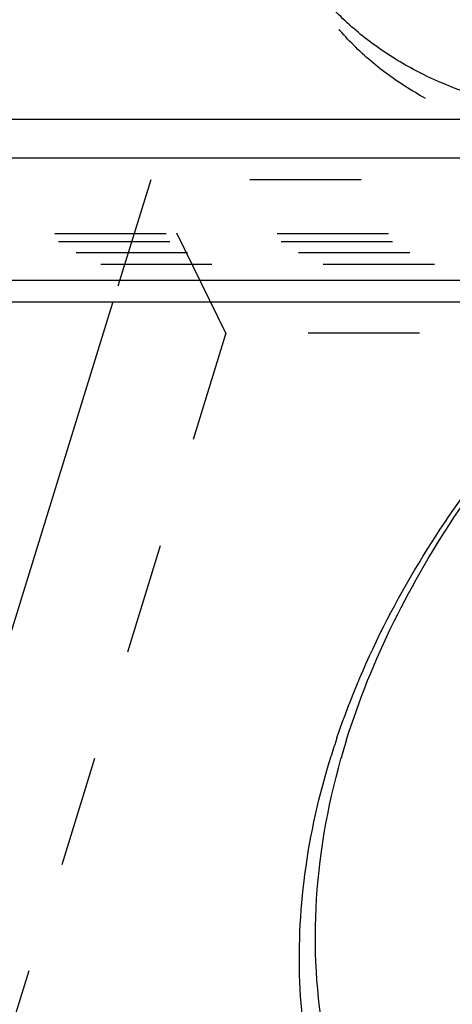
# Model space of a CAD drawing. Header units: millimetres. Extents: x 0 to 410, y 0 to 287.
# Tile 10 of 57: x 273 to 282, y 158 to 178. Entities that reach past the tile are written whole.
import ezdxf

# ---------------------------------------------------------------- set-up
doc = ezdxf.new("R2010")
doc.units = ezdxf.units.MM
doc.header["$LTSCALE"] = 22.55
doc.linetypes.add('HIDDEN', pattern=[0.2, 0.1, -0.1])
doc.layers.get('0').update_dxf_attribs({"linetype": 'CONTINUOUS'})
doc.layers.add('1_ASSI', color=7, linetype='CONTINUOUS')
doc.layers.add('DEFAULT_2', color=8, linetype='HIDDEN')

msp = doc.modelspace()

# ---------------------------------------------------------------- linework, layer by layer
at = {"color": 3, "linetype": 'Continuous'}
msp.add_line((265.91132, 175.60142), (299.53004, 175.60142), dxfattribs=at)
at = {"color": 7, "linetype": 'Continuous'}
for p, q in [((265.66925, 174.81809), (299.28798, 174.81809)), ((265.0709, 171.89831), (303.29493, 171.89831)), ((274.83847, 171.89831), (271.20868, 160.15229))]:
    msp.add_line(p, q, dxfattribs=at)
at = {"color": 9, "linetype": 'Continuous'}
msp.add_line((302.8108, 172.33165), (264.58676, 172.33165), dxfattribs=at)
at = {"color": 7, "linetype": 'Continuous'}
for centre, radius, start, end in [((294.366, 158.02228), 15.81346, 161.404277, 162.824566), ((293.96486, 158.55243), 15.07115, 162.825134, 164.281559)]:
    msp.add_arc(centre, radius, start, end, dxfattribs=at)
for points, knots in [([(279.37813, 163.06501), (279.93084, 164.70806), (281.64193, 167.95628), (284.10403, 170.6526), (285.51433, 171.89864)], [0, 0, 0, 0, 0.47947904, 1, 1, 1, 1]), ([(279.56575, 163.00277), (280.07602, 164.65398), (281.7306, 167.93198), (284.16978, 170.64654), (285.57464, 171.90044)], [0, 0, 0, 0, 0.47856671, 1, 1, 1, 1]), ([(316.40819, 163.00277), (316.08389, 161.95333), (315.17974, 159.85681), (313.22634, 156.94184), (310.70694, 154.25683), (306.7059, 151.10382), (302.03092, 148.81328), (297.08794, 147.58451), (293.42388, 147.23982), (289.92388, 147.48417), (286.71422, 148.31345), (283.9149, 149.70609), (281.6382, 151.62127), (279.98722, 153.99145), (279.04116, 156.71591), (278.83632, 159.66967), (279.18031, 161.65101), (279.45729, 162.63536)], [0, 0, 0, 0, 0.06108061, 0.12599342, 0.1942451, 0.2649363, 0.40851813, 0.47919189, 0.54741618, 0.61229723, 0.67334199, 0.7305941, 0.7847314, 0.83705392, 0.88927642, 0.94313646, 1, 1, 1, 1]), ([(279.7361, 153.66068), (279.41122, 154.32266), (278.8934, 155.73259), (278.55821, 157.99094), (278.66426, 160.34849), (279.01695, 161.91277), (279.25774, 162.69197)], [0, 0, 0, 0, 0.23908677, 0.4829241, 0.73557475, 1, 1, 1, 1]), ([(317.02124, 162.69197), (316.46927, 160.90578), (315.12299, 158.29881), (312.65852, 155.248), (309.62046, 152.339), (305.11586, 149.37152), (300.05632, 147.48132), (295.89452, 146.72948), (291.93692, 146.51916), (288.12286, 147.07641), (284.78369, 148.4817), (282.6691, 149.87611), (280.94398, 151.60314), (280.08214, 152.95557), (279.7361, 153.66068)], [0, 0, 0, 0, 0.12078804, 0.18574167, 0.25305938, 0.39181947, 0.53098893, 0.5987902, 0.66437218, 0.78665929, 0.84339041, 0.89736984, 0.94925379, 1, 1, 1, 1])]:
    msp.add_open_spline(points, degree=3, knots=knots, dxfattribs=at)
at = {"layer": '1_ASSI', "color": 3, "linetype": 'Continuous'}
msp.add_open_spline([(285.21415, 175.62668), (284.45794, 175.62668), (282.99661, 175.77101), (281.29038, 176.3681), (280.13685, 177.07632), (279.3994, 177.69972), (278.78597, 178.41579), (278.46524, 178.94968), (278.32971, 179.22584)], degree=3, knots=[0, 0, 0, 0, 0.27754066, 0.53417179, 0.65541757, 0.77269211, 0.88709896, 1, 1, 1, 1], dxfattribs=at)
at = {"layer": '1_ASSI', "color": 8, "linetype": 'HIDDEN'}
msp.add_open_spline([(285.5192, 175.00507), (284.76298, 175.00507), (283.30165, 175.1494), (281.59542, 175.74649), (280.44189, 176.45471), (279.70444, 177.07811), (279.09101, 177.79418), (278.77028, 178.32807), (278.63476, 178.60423)], degree=3, knots=[0, 0, 0, 0, 0.27754066, 0.53417179, 0.65541757, 0.77269211, 0.88709896, 1, 1, 1, 1], dxfattribs=at)
at = {"layer": 'DEFAULT_2', "color": 8, "linetype": 'HIDDEN'}
for p, q in [((275.60328, 174.37322), (274.83847, 171.89831)), ((277.12849, 171.26517), (275.60328, 174.37322)), ((315.94922, 174.37322), (275.60328, 174.37322)), ((302.9735, 173.2767), (265.37594, 173.2767)), ((303.05286, 173.11498), (264.82883, 173.11498)), ((265.0709, 172.89831), (303.29493, 172.89831)), ((303.90501, 172.65509), (265.68098, 172.65509)), ((277.12849, 171.26517), (258.97351, 112.51565)), ((357.72132, 171.26517), (277.12849, 171.26517))]:
    msp.add_line(p, q, dxfattribs=at)

doc.saveas('drawing.dxf')
